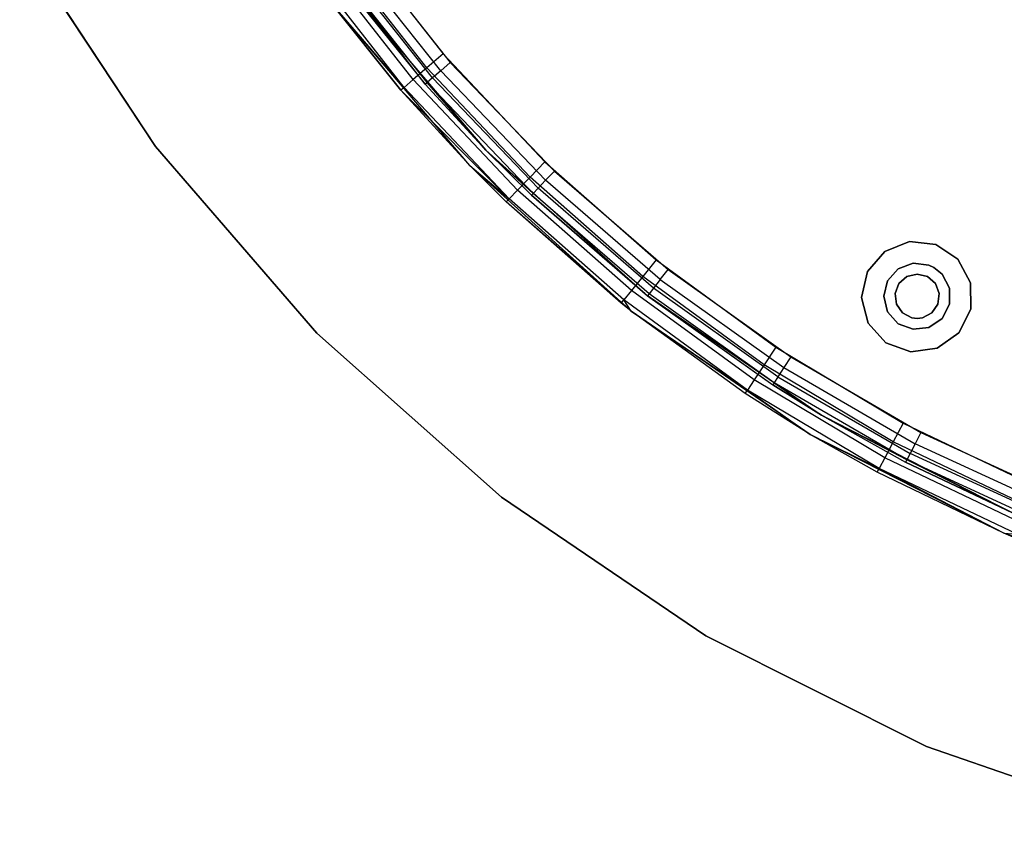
# Model space of a CAD drawing. Extents: x -11.4 to 11.4, y 1.8 to 24.6.
# Tile 47 of 199: x -2.9 to -1.2, y 10 to 11.4. Entities that reach past the tile are written whole.
import ezdxf

# ---------------------------------------------------------------- set-up
doc = ezdxf.new("R2010")
doc.units = 0
doc.header["$MEASUREMENT"] = 0
doc.layers.get('0').update_dxf_attribs({"color": 13, "linetype": 'CONTINUOUS'})

# ---------------------------------------------------------------- blocks, each defined once
blk = doc.blocks.new('GRUPUJ_4')
at = {"color": 0}
for p, q in [((8.4949, 9.7465, 62.0315), (8.7356, 9.3808, 62.0315)), ((8.7356, 9.3808, 62.063), (8.4949, 9.7465, 62.063)), ((8.4949, 9.7465, 62.0315), (8.7356, 9.3808, 62.0315)), ((8.7356, 9.3808, 62.063), (8.4949, 9.7465, 62.063)), ((9.0835, 9.7519, 62.9095), (9.2454, 9.5448, 62.9095)), ((9.0835, 9.7519, 62.9095), (9.2454, 9.5448, 62.9095)), ((9.2168, 9.5202, 62.902), (9.0528, 9.7301, 62.902)), ((9.2168, 9.5202, 62.902), (9.0528, 9.7301, 62.902)), ((9.2412, 9.5151, 62.8656), (9.0742, 9.7259, 62.8656)), ((9.2412, 9.5151, 62.8656), (9.0742, 9.7259, 62.8656)), ((9.0926, 9.7391, 62.8701), (9.2582, 9.5299, 62.8701)), ((9.0926, 9.7391, 62.8701), (9.2582, 9.5299, 62.8701)), ((9.1926, 9.4994, 62.8806), (9.0267, 9.7116, 62.8806)), ((9.1926, 9.4994, 62.8806), (9.0267, 9.7116, 62.8806)), ((9.2171, 9.4941, 62.8336), (9.0483, 9.7073, 62.8336)), ((9.2137, 9.4911, 62.811), (9.0483, 9.7073, 62.8336)), ((9.2171, 9.4941, 62.8336), (9.0483, 9.7073, 62.8336)), ((9.2137, 9.4911, 62.811), (9.0483, 9.7073, 62.8336)), ((9.2268, 9.5025, 62.8528), (9.0587, 9.7148, 62.8528)), ((9.2268, 9.5025, 62.8528), (9.0587, 9.7148, 62.8528)), ((9.1764, 9.4855, 62.8487), (9.0093, 9.6993, 62.8487)), ((9.1764, 9.4855, 62.8487), (9.0093, 9.6993, 62.8487)), ((9.0748, 9.6634, 62.063), (9.3213, 9.3742, 62.063)), ((9.0748, 9.6634, 62.063), (9.3213, 9.3742, 62.063)), ((9.0748, 9.6634, 62.063), (9.2137, 9.4911, 62.811)), ((9.0748, 9.6634, 62.063), (9.2137, 9.4911, 62.811)), ((9.0748, 9.6634, 62.811), (9.2137, 9.4911, 62.811)), ((9.0748, 9.6634, 62.811), (9.2137, 9.4911, 62.811)), ((9.1764, 9.4855, 62.8487), (9.0432, 9.6399, 62.811)), ((9.1707, 9.4806, 62.811), (9.0432, 9.6399, 62.811)), ((9.1764, 9.4855, 62.8487), (9.0432, 9.6399, 62.811)), ((9.2931, 9.3468, 62.063), (9.0432, 9.6399, 62.063)), ((9.0432, 9.6399, 62.063), (9.1707, 9.4806, 62.811)), ((9.1707, 9.4806, 62.811), (9.0432, 9.6399, 62.811)), ((9.0432, 9.6399, 62.063), (9.1707, 9.4806, 62.811)), ((9.2931, 9.3468, 62.063), (9.0432, 9.6399, 62.063)), ((9.2454, 9.5448, 62.9095), (9.2168, 9.5202, 62.902)), ((9.2454, 9.5448, 62.9095), (9.2168, 9.5202, 62.902)), ((9.2582, 9.5299, 62.8701), (9.2412, 9.5151, 62.8656)), ((9.2582, 9.5299, 62.8701), (9.2412, 9.5151, 62.8656)), ((9.2454, 9.5448, 62.9095), (9.4257, 9.3535, 62.9095)), ((9.2454, 9.5448, 62.9095), (9.4257, 9.3535, 62.9095)), ((9.2582, 9.5299, 62.8701), (9.4427, 9.3371, 62.8701)), ((9.2582, 9.5299, 62.8701), (9.4427, 9.3371, 62.8701)), ((9.2168, 9.5202, 62.902), (9.1926, 9.4994, 62.8806)), ((9.2168, 9.5202, 62.902), (9.1926, 9.4994, 62.8806)), ((9.3996, 9.3264, 62.902), (9.2168, 9.5202, 62.902)), ((9.3996, 9.3264, 62.902), (9.2168, 9.5202, 62.902)), ((9.2412, 9.5151, 62.8656), (9.2268, 9.5025, 62.8528)), ((9.2412, 9.5151, 62.8656), (9.2268, 9.5025, 62.8528)), ((9.4272, 9.3208, 62.8656), (9.2412, 9.5151, 62.8656)), ((9.4272, 9.3208, 62.8656), (9.2412, 9.5151, 62.8656)), ((9.1926, 9.4994, 62.8806), (9.1764, 9.4855, 62.8487)), ((9.1926, 9.4994, 62.8806), (9.1764, 9.4855, 62.8487)), ((9.3774, 9.3034, 62.8806), (9.1926, 9.4994, 62.8806)), ((9.3774, 9.3034, 62.8806), (9.1926, 9.4994, 62.8806)), ((9.2268, 9.5025, 62.8528), (9.2171, 9.4941, 62.8336)), ((9.2268, 9.5025, 62.8528), (9.2171, 9.4941, 62.8336)), ((9.414, 9.3069, 62.8528), (9.2268, 9.5025, 62.8528)), ((9.414, 9.3069, 62.8528), (9.2268, 9.5025, 62.8528)), ((9.1764, 9.4855, 62.8487), (9.1707, 9.4806, 62.811)), ((9.1764, 9.4855, 62.8487), (9.1707, 9.4806, 62.811)), ((9.3625, 9.2881, 62.8487), (9.1707, 9.4806, 62.811)), ((9.2931, 9.3468, 62.811), (9.1707, 9.4806, 62.811)), ((9.3625, 9.2881, 62.8487), (9.1707, 9.4806, 62.811)), ((9.2931, 9.3468, 62.063), (9.1707, 9.4806, 62.811)), ((9.2931, 9.3468, 62.811), (9.1707, 9.4806, 62.811)), ((9.2931, 9.3468, 62.063), (9.1707, 9.4806, 62.811)), ((9.3625, 9.2881, 62.8487), (9.1764, 9.4855, 62.8487)), ((9.3625, 9.2881, 62.8487), (9.1764, 9.4855, 62.8487)), ((9.2137, 9.4911, 62.811), (9.2171, 9.4941, 62.8336)), ((9.2137, 9.4911, 62.811), (9.2171, 9.4941, 62.8336)), ((9.3213, 9.3742, 62.063), (9.2137, 9.4911, 62.811)), ((9.3213, 9.3742, 62.063), (9.2137, 9.4911, 62.811)), ((9.2137, 9.4911, 62.811), (9.3213, 9.3742, 62.811)), ((9.2137, 9.4911, 62.811), (9.3213, 9.3742, 62.811)), ((9.4051, 9.2976, 62.8336), (9.2171, 9.4941, 62.8336)), ((9.3213, 9.3742, 62.811), (9.2171, 9.4941, 62.8336)), ((9.4051, 9.2976, 62.8336), (9.2171, 9.4941, 62.8336)), ((9.3213, 9.3742, 62.811), (9.2171, 9.4941, 62.8336)), ((8.7356, 9.3808, 62.0315), (8.7356, 9.3808, 62.063)), ((8.7356, 9.3808, 62.0315), (9.0219, 9.0497, 62.0315)), ((9.0219, 9.0497, 62.063), (8.7356, 9.3808, 62.063)), ((8.7356, 9.3808, 62.0315), (8.7356, 9.3808, 62.063)), ((8.7356, 9.3808, 62.0315), (9.0219, 9.0497, 62.0315)), ((9.0219, 9.0497, 62.063), (8.7356, 9.3808, 62.063)), ((9.3213, 9.3742, 62.063), (9.6035, 9.1196, 62.063)), ((9.3213, 9.3742, 62.063), (9.402, 9.2944, 62.811)), ((9.3213, 9.3742, 62.063), (9.3213, 9.3742, 62.811)), ((9.3213, 9.3742, 62.811), (9.402, 9.2944, 62.811)), ((9.3213, 9.3742, 62.063), (9.6035, 9.1196, 62.063)), ((9.3213, 9.3742, 62.063), (9.402, 9.2944, 62.811)), ((9.3213, 9.3742, 62.063), (9.3213, 9.3742, 62.811)), ((9.3213, 9.3742, 62.811), (9.4051, 9.2976, 62.8336)), ((9.3213, 9.3742, 62.811), (9.402, 9.2944, 62.811)), ((9.3213, 9.3742, 62.811), (9.4051, 9.2976, 62.8336)), ((9.2931, 9.3468, 62.811), (9.3625, 9.2881, 62.8487)), ((9.3573, 9.2827, 62.811), (9.2931, 9.3468, 62.811)), ((9.2931, 9.3468, 62.811), (9.3625, 9.2881, 62.8487)), ((9.5791, 9.0887, 62.063), (9.2931, 9.3468, 62.063)), ((9.2931, 9.3468, 62.063), (9.2931, 9.3468, 62.811)), ((9.2931, 9.3468, 62.063), (9.3573, 9.2827, 62.811)), ((9.5791, 9.0887, 62.063), (9.2931, 9.3468, 62.063)), ((9.2931, 9.3468, 62.063), (9.2931, 9.3468, 62.811)), ((9.2931, 9.3468, 62.063), (9.3573, 9.2827, 62.811)), ((9.3573, 9.2827, 62.811), (9.2931, 9.3468, 62.811)), ((9.4257, 9.3535, 62.9095), (9.3996, 9.3264, 62.902)), ((9.4257, 9.3535, 62.9095), (9.3996, 9.3264, 62.902)), ((9.4257, 9.3535, 62.9095), (9.623, 9.1796, 62.9095)), ((9.4257, 9.3535, 62.9095), (9.623, 9.1796, 62.9095)), ((9.3996, 9.3264, 62.902), (9.3774, 9.3034, 62.8806)), ((9.3996, 9.3264, 62.902), (9.3774, 9.3034, 62.8806)), ((9.5994, 9.1502, 62.902), (9.3996, 9.3264, 62.902)), ((9.5994, 9.1502, 62.902), (9.3996, 9.3264, 62.902)), ((9.4272, 9.3208, 62.8656), (9.414, 9.3069, 62.8528)), ((9.4272, 9.3208, 62.8656), (9.414, 9.3069, 62.8528)), ((9.4427, 9.3371, 62.8701), (9.4272, 9.3208, 62.8656)), ((9.4427, 9.3371, 62.8701), (9.4272, 9.3208, 62.8656)), ((9.6305, 9.1447, 62.8656), (9.4272, 9.3208, 62.8656)), ((9.6305, 9.1447, 62.8656), (9.4272, 9.3208, 62.8656)), ((9.4427, 9.3371, 62.8701), (9.6445, 9.1625, 62.8701)), ((9.4427, 9.3371, 62.8701), (9.6445, 9.1625, 62.8701)), ((9.3774, 9.3034, 62.8806), (9.3625, 9.2881, 62.8487)), ((9.3774, 9.3034, 62.8806), (9.3625, 9.2881, 62.8487)), ((9.5794, 9.1253, 62.8806), (9.3774, 9.3034, 62.8806)), ((9.5794, 9.1253, 62.8806), (9.3774, 9.3034, 62.8806)), ((9.414, 9.3069, 62.8528), (9.4051, 9.2976, 62.8336)), ((9.414, 9.3069, 62.8528), (9.4051, 9.2976, 62.8336)), ((9.6187, 9.1297, 62.8528), (9.414, 9.3069, 62.8528)), ((9.6187, 9.1297, 62.8528), (9.414, 9.3069, 62.8528)), ((9.3573, 9.2827, 62.811), (9.3625, 9.2881, 62.8487)), ((9.3573, 9.2827, 62.811), (9.3625, 9.2881, 62.8487)), ((9.5661, 9.1087, 62.8487), (9.3625, 9.2881, 62.8487)), ((9.5661, 9.1087, 62.8487), (9.3625, 9.2881, 62.8487)), ((9.402, 9.2944, 62.811), (9.4051, 9.2976, 62.8336)), ((9.402, 9.2944, 62.811), (9.4051, 9.2976, 62.8336)), ((9.6035, 9.1196, 62.063), (9.402, 9.2944, 62.811)), ((9.6035, 9.1196, 62.063), (9.402, 9.2944, 62.811)), ((9.402, 9.2944, 62.811), (9.608, 9.1161, 62.811)), ((9.402, 9.2944, 62.811), (9.608, 9.1161, 62.811)), ((9.6107, 9.1196, 62.8336), (9.4051, 9.2976, 62.8336)), ((9.6107, 9.1196, 62.8336), (9.4051, 9.2976, 62.8336)), ((9.5614, 9.1028, 62.811), (9.3573, 9.2827, 62.811)), ((9.5791, 9.0887, 62.063), (9.3573, 9.2827, 62.811)), ((9.5791, 9.0887, 62.063), (9.3573, 9.2827, 62.811)), ((9.5614, 9.1028, 62.811), (9.3573, 9.2827, 62.811)), ((10.0722, 9.212, 62.0315), (10.0284, 9.1947, 62.0315)), ((10.0284, 9.1947, 62.063), (10.0722, 9.212, 62.063)), ((10.0284, 9.1947, 62.063), (10.0722, 9.212, 62.063)), ((10.0722, 9.212, 62.0315), (10.0284, 9.1947, 62.0315)), ((10.119, 9.2069, 62.0315), (10.0722, 9.212, 62.0315)), ((10.0722, 9.212, 62.063), (10.119, 9.2069, 62.063)), ((10.0722, 9.212, 62.063), (10.119, 9.2069, 62.063)), ((10.0722, 9.212, 62.063), (10.0722, 9.212, 62.0315)), ((10.119, 9.2069, 62.0315), (10.0722, 9.212, 62.0315)), ((10.0722, 9.212, 62.063), (10.0722, 9.212, 62.0315)), ((10.1582, 9.1807, 62.0315), (10.119, 9.2069, 62.0315)), ((10.119, 9.2069, 62.063), (10.1582, 9.1807, 62.063)), ((10.119, 9.2069, 62.063), (10.1582, 9.1807, 62.063)), ((10.119, 9.2069, 62.063), (10.119, 9.2069, 62.0315)), ((10.1582, 9.1807, 62.0315), (10.119, 9.2069, 62.0315)), ((10.119, 9.2069, 62.063), (10.119, 9.2069, 62.0315)), ((10.0284, 9.1947, 62.0315), (9.9976, 9.159, 62.0315)), ((9.9976, 9.159, 62.063), (10.0284, 9.1947, 62.063)), ((9.9976, 9.159, 62.063), (10.0284, 9.1947, 62.063)), ((10.0284, 9.1947, 62.0315), (9.9976, 9.159, 62.0315)), ((10.0284, 9.1947, 62.063), (10.0284, 9.1947, 62.0315)), ((10.0284, 9.1947, 62.063), (10.0284, 9.1947, 62.0315)), ((9.623, 9.1796, 62.9095), (9.5994, 9.1502, 62.902)), ((9.623, 9.1796, 62.9095), (9.5994, 9.1502, 62.902)), ((9.623, 9.1796, 62.9095), (9.8354, 9.0247, 62.9095)), ((9.623, 9.1796, 62.9095), (9.8354, 9.0247, 62.9095)), ((10.0522, 9.1637, 6.2835), (10.0334, 9.1425, 6.2835)), ((10.0334, 9.1425, 6.3228), (10.0522, 9.1637, 6.3228)), ((10.0522, 9.1637, 6.2835), (10.0334, 9.1425, 6.2835)), ((10.0334, 9.1425, 6.3228), (10.0522, 9.1637, 6.3228)), ((10.0786, 9.1737, 6.2835), (10.0522, 9.1637, 6.2835)), ((10.0522, 9.1637, 6.3228), (10.0786, 9.1737, 6.3228)), ((10.0786, 9.1737, 6.2835), (10.0522, 9.1637, 6.2835)), ((10.0522, 9.1637, 6.3228), (10.0786, 9.1737, 6.3228)), ((10.0522, 9.1637, 6.2835), (10.0522, 9.1637, 6.3228)), ((10.0522, 9.1637, 6.2835), (10.0522, 9.1637, 6.3228)), ((10.0786, 9.1737, 6.2835), (10.0786, 9.1737, 6.3228)), ((10.1067, 9.1703, 6.2835), (10.0786, 9.1737, 6.2835)), ((10.0786, 9.1737, 6.3228), (10.1067, 9.1703, 6.3228)), ((10.0786, 9.1737, 6.2835), (10.0786, 9.1737, 6.3228)), ((10.1067, 9.1703, 6.2835), (10.0786, 9.1737, 6.2835)), ((10.0786, 9.1737, 6.3228), (10.1067, 9.1703, 6.3228)), ((10.1067, 9.1703, 6.2835), (10.1067, 9.1703, 6.3228)), ((10.1153, 9.1662, 6.2835), (10.1067, 9.1703, 6.2835)), ((10.1067, 9.1703, 6.3228), (10.1153, 9.1662, 6.3228)), ((10.1067, 9.1703, 6.2835), (10.1067, 9.1703, 6.3228)), ((10.1153, 9.1662, 6.2835), (10.1067, 9.1703, 6.2835)), ((10.1067, 9.1703, 6.3228), (10.1153, 9.1662, 6.3228)), ((10.1153, 9.1662, 6.2835), (10.1153, 9.1662, 6.3228)), ((10.1153, 9.1662, 6.2835), (10.1153, 9.1662, 6.3228)), ((10.1299, 9.1543, 6.2835), (10.1153, 9.1662, 6.2835)), ((10.1153, 9.1662, 6.3228), (10.1299, 9.1543, 6.3228)), ((10.1299, 9.1543, 6.2835), (10.1153, 9.1662, 6.2835)), ((10.1153, 9.1662, 6.3228), (10.1299, 9.1543, 6.3228)), ((10.1806, 9.1392, 62.0315), (10.1582, 9.1807, 62.0315)), ((10.1582, 9.1807, 62.063), (10.1806, 9.1392, 62.063)), ((10.1582, 9.1807, 62.063), (10.1582, 9.1807, 62.0315)), ((10.1582, 9.1807, 62.063), (10.1806, 9.1392, 62.063)), ((10.1582, 9.1807, 62.063), (10.1582, 9.1807, 62.0315)), ((10.1806, 9.1392, 62.0315), (10.1582, 9.1807, 62.0315)), ((9.5994, 9.1502, 62.902), (9.5794, 9.1253, 62.8806)), ((9.5994, 9.1502, 62.902), (9.5794, 9.1253, 62.8806)), ((9.8146, 8.9932, 62.902), (9.5994, 9.1502, 62.902)), ((9.8146, 8.9932, 62.902), (9.5994, 9.1502, 62.902)), ((9.6305, 9.1447, 62.8656), (9.6445, 9.1625, 62.8701)), ((9.6305, 9.1447, 62.8656), (9.6445, 9.1625, 62.8701)), ((9.6445, 9.1625, 62.8701), (9.8617, 9.0075, 62.8701)), ((9.6445, 9.1625, 62.8701), (9.8617, 9.0075, 62.8701)), ((9.9976, 9.159, 62.0315), (9.9869, 9.1131, 62.0315)), ((9.9869, 9.1131, 62.063), (9.9976, 9.159, 62.063)), ((9.9869, 9.1131, 62.063), (9.9976, 9.159, 62.063)), ((9.9976, 9.159, 62.0315), (9.9869, 9.1131, 62.0315)), ((9.9976, 9.159, 62.063), (9.9976, 9.159, 62.0315)), ((9.9976, 9.159, 62.063), (9.9976, 9.159, 62.0315)), ((10.0533, 9.1375, 62.0703), (10.0674, 9.15, 62.0703)), ((10.0674, 9.15, 6.2041), (10.0533, 9.1375, 6.2041)), ((10.0674, 9.15, 6.2041), (10.0533, 9.1375, 6.2041)), ((10.0533, 9.1375, 62.0703), (10.0674, 9.15, 62.0703)), ((10.0674, 9.15, 62.0703), (10.0857, 9.1545, 62.0703)), ((10.0857, 9.1545, 6.2041), (10.0674, 9.15, 6.2041)), ((10.0857, 9.1545, 6.2041), (10.0674, 9.15, 6.2041)), ((10.0674, 9.15, 62.0703), (10.0857, 9.1545, 62.0703)), ((10.0674, 9.15, 62.0703), (10.0674, 9.15, 6.2041)), ((10.0674, 9.15, 62.0703), (10.0674, 9.15, 6.2041)), ((10.0857, 9.1545, 62.0703), (10.104, 9.15, 62.0703)), ((10.104, 9.15, 6.2041), (10.0857, 9.1545, 6.2041)), ((10.0857, 9.1545, 62.0703), (10.0857, 9.1545, 6.2041)), ((10.0857, 9.1545, 62.0703), (10.0857, 9.1545, 6.2041)), ((10.104, 9.15, 6.2041), (10.0857, 9.1545, 6.2041)), ((10.0857, 9.1545, 62.0703), (10.104, 9.15, 62.0703)), ((10.104, 9.15, 62.0703), (10.104, 9.15, 6.2041)), ((10.104, 9.15, 62.0703), (10.1181, 9.1375, 62.0703)), ((10.1181, 9.1375, 6.2041), (10.104, 9.15, 6.2041)), ((10.104, 9.15, 62.0703), (10.104, 9.15, 6.2041)), ((10.1181, 9.1375, 6.2041), (10.104, 9.15, 6.2041)), ((10.104, 9.15, 62.0703), (10.1181, 9.1375, 62.0703)), ((10.1299, 9.1543, 6.2835), (10.1299, 9.1543, 6.3228)), ((10.1299, 9.1543, 6.2835), (10.1299, 9.1543, 6.3228)), ((10.1431, 9.1292, 6.2835), (10.1299, 9.1543, 6.2835)), ((10.1299, 9.1543, 6.3228), (10.1431, 9.1292, 6.3228)), ((10.1431, 9.1292, 6.2835), (10.1299, 9.1543, 6.2835)), ((10.1299, 9.1543, 6.3228), (10.1431, 9.1292, 6.3228)), ((9.6187, 9.1297, 62.8528), (9.6107, 9.1196, 62.8336)), ((9.6187, 9.1297, 62.8528), (9.6107, 9.1196, 62.8336)), ((9.6305, 9.1447, 62.8656), (9.6187, 9.1297, 62.8528)), ((9.6305, 9.1447, 62.8656), (9.6187, 9.1297, 62.8528)), ((9.8391, 8.9724, 62.8528), (9.6187, 9.1297, 62.8528)), ((9.8391, 8.9724, 62.8528), (9.6187, 9.1297, 62.8528)), ((9.6305, 9.1447, 62.8656), (9.8494, 8.9885, 62.8656)), ((9.6305, 9.1447, 62.8656), (9.8494, 8.9885, 62.8656)), ((10.0334, 9.1425, 6.2835), (10.0267, 9.1151, 6.2835)), ((10.0267, 9.1151, 6.3228), (10.0334, 9.1425, 6.3228)), ((10.0334, 9.1425, 6.2835), (10.0267, 9.1151, 6.2835)), ((10.0267, 9.1151, 6.3228), (10.0334, 9.1425, 6.3228)), ((10.0334, 9.1425, 6.2835), (10.0334, 9.1425, 6.3228)), ((10.0334, 9.1425, 6.2835), (10.0334, 9.1425, 6.3228)), ((10.0467, 9.1198, 62.0703), (10.0533, 9.1375, 62.0703)), ((10.0533, 9.1375, 6.2041), (10.0467, 9.1198, 6.2041)), ((10.0533, 9.1375, 6.2041), (10.0467, 9.1198, 6.2041)), ((10.0467, 9.1198, 62.0703), (10.0533, 9.1375, 62.0703)), ((10.0533, 9.1375, 62.0703), (10.0533, 9.1375, 6.2041)), ((10.0533, 9.1375, 62.0703), (10.0533, 9.1375, 6.2041)), ((10.1181, 9.1375, 62.0703), (10.1181, 9.1375, 6.2041)), ((10.1181, 9.1375, 62.0703), (10.1248, 9.1198, 62.0703)), ((10.1248, 9.1198, 6.2041), (10.1181, 9.1375, 6.2041)), ((10.1181, 9.1375, 62.0703), (10.1181, 9.1375, 6.2041)), ((10.1248, 9.1198, 6.2041), (10.1181, 9.1375, 6.2041)), ((10.1181, 9.1375, 62.0703), (10.1248, 9.1198, 62.0703)), ((10.1431, 9.1292, 6.2835), (10.1431, 9.1292, 6.3228)), ((10.1431, 9.101, 6.2835), (10.1431, 9.1292, 6.2835)), ((10.1431, 9.1292, 6.3228), (10.1431, 9.101, 6.3228)), ((10.1431, 9.1292, 6.2835), (10.1431, 9.1292, 6.3228)), ((10.1431, 9.101, 6.2835), (10.1431, 9.1292, 6.2835)), ((10.1431, 9.1292, 6.3228), (10.1431, 9.101, 6.3228)), ((10.1812, 9.0921, 62.0315), (10.1806, 9.1392, 62.0315)), ((10.1806, 9.1392, 62.063), (10.1812, 9.0921, 62.063)), ((10.1806, 9.1392, 62.063), (10.1812, 9.0921, 62.063)), ((10.1806, 9.1392, 62.0315), (10.1806, 9.1392, 62.063)), ((10.1812, 9.0921, 62.0315), (10.1806, 9.1392, 62.0315)), ((10.1806, 9.1392, 62.0315), (10.1806, 9.1392, 62.063)), ((9.5794, 9.1253, 62.8806), (9.5661, 9.1087, 62.8487)), ((9.5794, 9.1253, 62.8806), (9.5661, 9.1087, 62.8487)), ((9.797, 8.9666, 62.8806), (9.5794, 9.1253, 62.8806)), ((9.797, 8.9666, 62.8806), (9.5794, 9.1253, 62.8806)), ((9.6035, 9.1196, 62.063), (9.9165, 8.904, 62.063)), ((9.6035, 9.1196, 62.063), (9.8297, 8.9579, 62.811)), ((9.6035, 9.1196, 62.063), (9.608, 9.1161, 62.811)), ((9.6035, 9.1196, 62.063), (9.608, 9.1161, 62.811)), ((9.6035, 9.1196, 62.063), (9.9165, 8.904, 62.063)), ((9.6035, 9.1196, 62.063), (9.8297, 8.9579, 62.811)), ((9.6107, 9.1196, 62.8336), (9.608, 9.1161, 62.811)), ((9.6107, 9.1196, 62.8336), (9.608, 9.1161, 62.811)), ((9.608, 9.1161, 62.811), (9.8297, 8.9579, 62.811)), ((9.608, 9.1161, 62.811), (9.8297, 8.9579, 62.811)), ((9.8321, 8.9617, 62.8336), (9.6107, 9.1196, 62.8336)), ((9.8321, 8.9617, 62.8336), (9.6107, 9.1196, 62.8336)), ((9.9869, 9.1131, 62.0315), (9.9988, 9.0676, 62.0315)), ((9.9988, 9.0676, 62.063), (9.9869, 9.1131, 62.063)), ((9.9869, 9.1131, 62.063), (9.9869, 9.1131, 62.0315)), ((9.9869, 9.1131, 62.063), (9.9869, 9.1131, 62.0315)), ((9.9988, 9.0676, 62.063), (9.9869, 9.1131, 62.063)), ((9.9869, 9.1131, 62.0315), (9.9988, 9.0676, 62.0315)), ((10.0267, 9.1151, 6.2835), (10.0334, 9.0877, 6.2835)), ((10.0267, 9.1151, 6.3228), (10.0267, 9.1151, 6.2835)), ((10.0334, 9.0877, 6.3228), (10.0267, 9.1151, 6.3228)), ((10.0267, 9.1151, 6.3228), (10.0267, 9.1151, 6.2835)), ((10.0267, 9.1151, 6.2835), (10.0334, 9.0877, 6.2835)), ((10.0334, 9.0877, 6.3228), (10.0267, 9.1151, 6.3228)), ((10.0489, 9.1011, 62.0703), (10.0467, 9.1198, 62.0703)), ((10.0467, 9.1198, 62.0703), (10.0467, 9.1198, 6.2041)), ((10.0467, 9.1198, 6.2041), (10.0489, 9.1011, 6.2041)), ((10.0467, 9.1198, 62.0703), (10.0467, 9.1198, 6.2041)), ((10.0467, 9.1198, 6.2041), (10.0489, 9.1011, 6.2041)), ((10.0489, 9.1011, 62.0703), (10.0467, 9.1198, 62.0703)), ((10.1248, 9.1198, 62.0703), (10.1225, 9.1011, 62.0703)), ((10.1225, 9.1011, 6.2041), (10.1248, 9.1198, 6.2041)), ((10.1225, 9.1011, 6.2041), (10.1248, 9.1198, 6.2041)), ((10.1248, 9.1198, 62.0703), (10.1225, 9.1011, 62.0703)), ((10.1248, 9.1198, 62.0703), (10.1248, 9.1198, 6.2041)), ((10.1248, 9.1198, 62.0703), (10.1248, 9.1198, 6.2041)), ((9.5614, 9.1028, 62.811), (9.5661, 9.1087, 62.8487)), ((9.5614, 9.1028, 62.811), (9.5661, 9.1087, 62.8487)), ((9.5791, 9.0887, 62.811), (9.5614, 9.1028, 62.811)), ((9.5791, 9.0887, 62.063), (9.5614, 9.1028, 62.811)), ((9.5791, 9.0887, 62.811), (9.5614, 9.1028, 62.811)), ((9.5791, 9.0887, 62.063), (9.5614, 9.1028, 62.811)), ((9.7853, 8.9488, 62.8487), (9.5661, 9.1087, 62.8487)), ((9.5791, 9.0887, 62.811), (9.5661, 9.1087, 62.8487)), ((9.7853, 8.9488, 62.8487), (9.5661, 9.1087, 62.8487)), ((9.5791, 9.0887, 62.811), (9.5661, 9.1087, 62.8487)), ((10.0489, 9.1011, 62.0703), (10.0489, 9.1011, 6.2041)), ((10.0596, 9.0856, 62.0703), (10.0489, 9.1011, 62.0703)), ((10.0489, 9.1011, 62.0703), (10.0489, 9.1011, 6.2041)), ((10.0489, 9.1011, 6.2041), (10.0596, 9.0856, 6.2041)), ((10.0489, 9.1011, 6.2041), (10.0596, 9.0856, 6.2041)), ((10.0596, 9.0856, 62.0703), (10.0489, 9.1011, 62.0703)), ((10.1225, 9.1011, 62.0703), (10.1118, 9.0856, 62.0703)), ((10.1118, 9.0856, 6.2041), (10.1225, 9.1011, 6.2041)), ((10.1118, 9.0856, 6.2041), (10.1225, 9.1011, 6.2041)), ((10.1225, 9.1011, 62.0703), (10.1118, 9.0856, 62.0703)), ((10.1225, 9.1011, 62.0703), (10.1225, 9.1011, 6.2041)), ((10.1225, 9.1011, 62.0703), (10.1225, 9.1011, 6.2041)), ((10.1299, 9.0759, 6.2835), (10.1431, 9.101, 6.2835)), ((10.1431, 9.101, 6.3228), (10.1299, 9.0759, 6.3228)), ((10.1299, 9.0759, 6.2835), (10.1431, 9.101, 6.2835)), ((10.1431, 9.101, 6.3228), (10.1299, 9.0759, 6.3228)), ((10.1431, 9.101, 6.2835), (10.1431, 9.101, 6.3228)), ((10.1431, 9.101, 6.2835), (10.1431, 9.101, 6.3228)), ((9.5791, 9.0887, 62.811), (9.7853, 8.9488, 62.8487)), ((9.5791, 9.0887, 62.811), (9.7853, 8.9488, 62.8487)), ((9.7811, 8.9426, 62.811), (9.5791, 9.0887, 62.811)), ((9.8963, 8.8702, 62.063), (9.5791, 9.0887, 62.063)), ((9.7811, 8.9426, 62.811), (9.5791, 9.0887, 62.063)), ((9.8963, 8.8702, 62.063), (9.5791, 9.0887, 62.063)), ((9.5791, 9.0887, 62.811), (9.5791, 9.0887, 62.063)), ((9.7811, 8.9426, 62.811), (9.5791, 9.0887, 62.063)), ((9.7811, 8.9426, 62.811), (9.5791, 9.0887, 62.811)), ((9.5791, 9.0887, 62.811), (9.5791, 9.0887, 62.063)), ((10.0334, 9.0877, 6.2835), (10.0334, 9.0877, 6.3228)), ((10.0334, 9.0877, 6.2835), (10.0522, 9.0665, 6.2835)), ((10.0334, 9.0877, 6.2835), (10.0334, 9.0877, 6.3228)), ((10.0522, 9.0665, 6.3228), (10.0334, 9.0877, 6.3228)), ((10.0334, 9.0877, 6.2835), (10.0522, 9.0665, 6.2835)), ((10.0522, 9.0665, 6.3228), (10.0334, 9.0877, 6.3228)), ((10.0763, 9.0769, 62.0703), (10.0596, 9.0856, 62.0703)), ((10.0596, 9.0856, 62.0703), (10.0596, 9.0856, 6.2041)), ((10.0596, 9.0856, 6.2041), (10.0763, 9.0769, 6.2041)), ((10.0596, 9.0856, 62.0703), (10.0596, 9.0856, 6.2041)), ((10.0596, 9.0856, 6.2041), (10.0763, 9.0769, 6.2041)), ((10.0763, 9.0769, 62.0703), (10.0596, 9.0856, 62.0703)), ((10.0857, 9.0757, 62.0703), (10.0763, 9.0769, 62.0703)), ((10.0763, 9.0769, 62.0703), (10.0763, 9.0769, 6.2041)), ((10.0763, 9.0769, 6.2041), (10.0857, 9.0757, 6.2041)), ((10.0763, 9.0769, 62.0703), (10.0763, 9.0769, 6.2041)), ((10.0763, 9.0769, 6.2041), (10.0857, 9.0757, 6.2041)), ((10.0857, 9.0757, 62.0703), (10.0763, 9.0769, 62.0703)), ((10.0857, 9.0757, 6.2041), (10.0952, 9.0769, 6.2041)), ((10.0952, 9.0769, 62.0703), (10.0857, 9.0757, 62.0703)), ((10.0857, 9.0757, 6.2041), (10.0952, 9.0769, 6.2041)), ((10.0952, 9.0769, 62.0703), (10.0857, 9.0757, 62.0703)), ((10.1118, 9.0856, 62.0703), (10.0952, 9.0769, 62.0703)), ((10.0952, 9.0769, 6.2041), (10.1118, 9.0856, 6.2041)), ((10.0952, 9.0769, 6.2041), (10.1118, 9.0856, 6.2041)), ((10.1118, 9.0856, 62.0703), (10.0952, 9.0769, 62.0703)), ((10.0952, 9.0769, 62.0703), (10.0952, 9.0769, 6.2041)), ((10.0952, 9.0769, 62.0703), (10.0952, 9.0769, 6.2041)), ((10.1118, 9.0856, 62.0703), (10.1118, 9.0856, 6.2041)), ((10.1118, 9.0856, 62.0703), (10.1118, 9.0856, 6.2041)), ((10.1599, 9.0501, 62.0315), (10.1812, 9.0921, 62.0315)), ((10.1812, 9.0921, 62.063), (10.1599, 9.0501, 62.063)), ((10.1812, 9.0921, 62.063), (10.1599, 9.0501, 62.063)), ((10.1599, 9.0501, 62.0315), (10.1812, 9.0921, 62.0315)), ((10.1812, 9.0921, 62.063), (10.1812, 9.0921, 62.0315)), ((10.1812, 9.0921, 62.063), (10.1812, 9.0921, 62.0315)), ((9.9988, 9.0676, 62.0315), (10.0305, 9.0327, 62.0315)), ((10.0305, 9.0327, 62.063), (9.9988, 9.0676, 62.063)), ((9.9988, 9.0676, 62.063), (9.9988, 9.0676, 62.0315)), ((10.0305, 9.0327, 62.063), (9.9988, 9.0676, 62.063)), ((9.9988, 9.0676, 62.0315), (10.0305, 9.0327, 62.0315)), ((9.9988, 9.0676, 62.063), (9.9988, 9.0676, 62.0315)), ((10.0522, 9.0665, 6.2835), (10.0522, 9.0665, 6.3228)), ((10.0522, 9.0665, 6.2835), (10.0786, 9.0565, 6.2835)), ((10.0522, 9.0665, 6.2835), (10.0522, 9.0665, 6.3228)), ((10.0786, 9.0565, 6.3228), (10.0522, 9.0665, 6.3228)), ((10.0522, 9.0665, 6.2835), (10.0786, 9.0565, 6.2835)), ((10.0786, 9.0565, 6.3228), (10.0522, 9.0665, 6.3228)), ((10.0786, 9.0565, 6.2835), (10.1067, 9.0599, 6.2835)), ((10.1067, 9.0599, 6.3228), (10.0786, 9.0565, 6.3228)), ((10.0786, 9.0565, 6.2835), (10.1067, 9.0599, 6.2835)), ((10.1067, 9.0599, 6.3228), (10.0786, 9.0565, 6.3228)), ((10.0857, 9.0757, 62.0703), (10.0857, 9.0757, 6.2041)), ((10.0857, 9.0757, 62.0703), (10.0857, 9.0757, 6.2041)), ((10.1067, 9.0599, 6.2835), (10.1299, 9.0759, 6.2835)), ((10.1299, 9.0759, 6.3228), (10.1067, 9.0599, 6.3228)), ((10.1067, 9.0599, 6.2835), (10.1299, 9.0759, 6.2835)), ((10.1299, 9.0759, 6.3228), (10.1067, 9.0599, 6.3228)), ((10.1067, 9.0599, 6.2835), (10.1067, 9.0599, 6.3228)), ((10.1067, 9.0599, 6.2835), (10.1067, 9.0599, 6.3228)), ((10.1299, 9.0759, 6.2835), (10.1299, 9.0759, 6.3228)), ((10.1299, 9.0759, 6.2835), (10.1299, 9.0759, 6.3228)), ((9.0219, 9.0497, 62.0315), (9.0219, 9.0497, 62.063)), ((9.0219, 9.0497, 62.0315), (9.349, 8.7588, 62.0315)), ((9.349, 8.7588, 62.063), (9.0219, 9.0497, 62.063)), ((9.0219, 9.0497, 62.0315), (9.0219, 9.0497, 62.063)), ((9.0219, 9.0497, 62.0315), (9.349, 8.7588, 62.0315)), ((9.349, 8.7588, 62.063), (9.0219, 9.0497, 62.063)), ((10.0786, 9.0565, 6.2835), (10.0786, 9.0565, 6.3228)), ((10.0786, 9.0565, 6.2835), (10.0786, 9.0565, 6.3228)), ((10.1215, 9.0229, 62.0315), (10.1599, 9.0501, 62.0315)), ((10.1599, 9.0501, 62.063), (10.1215, 9.0229, 62.063)), ((10.1599, 9.0501, 62.063), (10.1215, 9.0229, 62.063)), ((10.1215, 9.0229, 62.0315), (10.1599, 9.0501, 62.0315)), ((10.1599, 9.0501, 62.063), (10.1599, 9.0501, 62.0315)), ((10.1599, 9.0501, 62.063), (10.1599, 9.0501, 62.0315)), ((9.8354, 9.0247, 62.9095), (9.8146, 8.9932, 62.902)), ((9.8354, 9.0247, 62.9095), (9.8146, 8.9932, 62.902)), ((9.8354, 9.0247, 62.9095), (10.0612, 8.89, 62.9095)), ((9.8354, 9.0247, 62.9095), (10.0612, 8.89, 62.9095)), ((10.0305, 9.0327, 62.0315), (10.0748, 9.0166, 62.0315)), ((10.0748, 9.0166, 62.063), (10.0305, 9.0327, 62.063)), ((10.0305, 9.0327, 62.063), (10.0305, 9.0327, 62.0315)), ((10.0748, 9.0166, 62.063), (10.0305, 9.0327, 62.063)), ((10.0305, 9.0327, 62.0315), (10.0748, 9.0166, 62.0315)), ((10.0305, 9.0327, 62.063), (10.0305, 9.0327, 62.0315)), ((9.8617, 9.0075, 62.8701), (9.8494, 8.9885, 62.8656)), ((9.8617, 9.0075, 62.8701), (9.8494, 8.9885, 62.8656)), ((9.8617, 9.0075, 62.8701), (10.0925, 8.8735, 62.8701)), ((9.8617, 9.0075, 62.8701), (10.0925, 8.8735, 62.8701)), ((10.0748, 9.0166, 62.0315), (10.1215, 9.0229, 62.0315)), ((10.1215, 9.0229, 62.063), (10.0748, 9.0166, 62.063)), ((10.1215, 9.0229, 62.063), (10.0748, 9.0166, 62.063)), ((10.0748, 9.0166, 62.0315), (10.1215, 9.0229, 62.0315)), ((10.0748, 9.0166, 62.063), (10.0748, 9.0166, 62.0315)), ((10.0748, 9.0166, 62.063), (10.0748, 9.0166, 62.0315)), ((10.1215, 9.0229, 62.063), (10.1215, 9.0229, 62.0315)), ((10.1215, 9.0229, 62.063), (10.1215, 9.0229, 62.0315)), ((9.8146, 8.9932, 62.902), (9.797, 8.9666, 62.8806)), ((9.8146, 8.9932, 62.902), (9.797, 8.9666, 62.8806)), ((10.0434, 8.8568, 62.902), (9.8146, 8.9932, 62.902)), ((10.0434, 8.8568, 62.902), (9.8146, 8.9932, 62.902)), ((9.8391, 8.9724, 62.8528), (9.8321, 8.9617, 62.8336)), ((9.8391, 8.9724, 62.8528), (9.8321, 8.9617, 62.8336)), ((9.8494, 8.9885, 62.8656), (9.8391, 8.9724, 62.8528)), ((9.8494, 8.9885, 62.8656), (9.8391, 8.9724, 62.8528)), ((9.8391, 8.9724, 62.8528), (10.0732, 8.8365, 62.8528)), ((9.8391, 8.9724, 62.8528), (10.0732, 8.8365, 62.8528)), ((9.8494, 8.9885, 62.8656), (10.082, 8.8535, 62.8656)), ((9.8494, 8.9885, 62.8656), (10.082, 8.8535, 62.8656)), ((9.797, 8.9666, 62.8806), (9.7853, 8.9488, 62.8487)), ((9.797, 8.9666, 62.8806), (9.7853, 8.9488, 62.8487)), ((10.0284, 8.8287, 62.8806), (9.797, 8.9666, 62.8806)), ((10.0284, 8.8287, 62.8806), (9.797, 8.9666, 62.8806)), ((9.8321, 8.9617, 62.8336), (9.8297, 8.9579, 62.811)), ((9.8321, 8.9617, 62.8336), (9.8297, 8.9579, 62.811)), ((9.9165, 8.904, 62.063), (9.8297, 8.9579, 62.811)), ((9.8297, 8.9579, 62.811), (9.9165, 8.904, 62.811)), ((9.9165, 8.904, 62.063), (9.8297, 8.9579, 62.811)), ((9.8297, 8.9579, 62.811), (9.9165, 8.904, 62.811)), ((10.0673, 8.8251, 62.8336), (9.8321, 8.9617, 62.8336)), ((9.8321, 8.9617, 62.8336), (9.9165, 8.904, 62.811)), ((10.0673, 8.8251, 62.8336), (9.8321, 8.9617, 62.8336)), ((9.8321, 8.9617, 62.8336), (9.9165, 8.904, 62.811)), ((9.7811, 8.9426, 62.811), (9.7853, 8.9488, 62.8487)), ((9.7811, 8.9426, 62.811), (9.7853, 8.9488, 62.8487)), ((9.8963, 8.8702, 62.811), (9.7811, 8.9426, 62.811)), ((9.8963, 8.8702, 62.063), (9.7811, 8.9426, 62.811)), ((9.8963, 8.8702, 62.811), (9.7811, 8.9426, 62.811)), ((9.8963, 8.8702, 62.063), (9.7811, 8.9426, 62.811)), ((10.0183, 8.8098, 62.8487), (9.7853, 8.9488, 62.8487)), ((9.7853, 8.9488, 62.8487), (9.8963, 8.8702, 62.811)), ((10.0183, 8.8098, 62.8487), (9.7853, 8.9488, 62.8487)), ((9.7853, 8.9488, 62.8487), (9.8963, 8.8702, 62.811)), ((9.9165, 8.904, 62.063), (10.255, 8.7311, 62.063)), ((9.9165, 8.904, 62.063), (9.9165, 8.904, 62.811)), ((9.9165, 8.904, 62.063), (10.255, 8.7311, 62.063)), ((9.9165, 8.904, 62.063), (10.0652, 8.8211, 62.811)), ((9.9165, 8.904, 62.063), (10.0652, 8.8211, 62.811)), ((9.9165, 8.904, 62.063), (9.9165, 8.904, 62.811)), ((9.9165, 8.904, 62.811), (10.0652, 8.8211, 62.811)), ((10.0673, 8.8251, 62.8336), (9.9165, 8.904, 62.811)), ((9.9165, 8.904, 62.811), (10.0652, 8.8211, 62.811)), ((10.0673, 8.8251, 62.8336), (9.9165, 8.904, 62.811)), ((10.0612, 8.89, 62.9095), (10.0434, 8.8568, 62.902)), ((10.0612, 8.89, 62.9095), (10.0434, 8.8568, 62.902)), ((10.0612, 8.89, 62.9095), (10.2985, 8.7768, 62.9095)), ((10.0612, 8.89, 62.9095), (10.2985, 8.7768, 62.9095)), ((10.0148, 8.8032, 62.811), (9.8963, 8.8702, 62.811)), ((9.8963, 8.8702, 62.811), (10.0183, 8.8098, 62.8487)), ((9.8963, 8.8702, 62.811), (10.0183, 8.8098, 62.8487)), ((10.2394, 8.695, 62.063), (9.8963, 8.8702, 62.063)), ((10.0148, 8.8032, 62.811), (9.8963, 8.8702, 62.063)), ((10.2394, 8.695, 62.063), (9.8963, 8.8702, 62.063)), ((10.0148, 8.8032, 62.811), (9.8963, 8.8702, 62.063)), ((10.0148, 8.8032, 62.811), (9.8963, 8.8702, 62.811)), ((9.8963, 8.8702, 62.811), (9.8963, 8.8702, 62.063)), ((9.8963, 8.8702, 62.811), (9.8963, 8.8702, 62.063)), ((10.0925, 8.8735, 62.8701), (10.082, 8.8535, 62.8656)), ((10.0925, 8.8735, 62.8701), (10.082, 8.8535, 62.8656)), ((10.0925, 8.8735, 62.8701), (10.3348, 8.7618, 62.8701)), ((10.0925, 8.8735, 62.8701), (10.3348, 8.7618, 62.8701)), ((10.0434, 8.8568, 62.902), (10.0284, 8.8287, 62.8806)), ((10.0434, 8.8568, 62.902), (10.0284, 8.8287, 62.8806)), ((10.2839, 8.7421, 62.902), (10.0434, 8.8568, 62.902)), ((10.2839, 8.7421, 62.902), (10.0434, 8.8568, 62.902)), ((10.082, 8.8535, 62.8656), (10.0732, 8.8365, 62.8528)), ((10.082, 8.8535, 62.8656), (10.0732, 8.8365, 62.8528)), ((10.3263, 8.7408, 62.8656), (10.082, 8.8535, 62.8656)), ((10.3263, 8.7408, 62.8656), (10.082, 8.8535, 62.8656)), ((10.0732, 8.8365, 62.8528), (10.0673, 8.8251, 62.8336)), ((10.0732, 8.8365, 62.8528), (10.0673, 8.8251, 62.8336)), ((10.3191, 8.7231, 62.8528), (10.0732, 8.8365, 62.8528)), ((10.3191, 8.7231, 62.8528), (10.0732, 8.8365, 62.8528)), ((10.0284, 8.8287, 62.8806), (10.0183, 8.8098, 62.8487)), ((10.0284, 8.8287, 62.8806), (10.0183, 8.8098, 62.8487)), ((10.2714, 8.7126, 62.8806), (10.0284, 8.8287, 62.8806)), ((10.2714, 8.7126, 62.8806), (10.0284, 8.8287, 62.8806)), ((10.0673, 8.8251, 62.8336), (10.0652, 8.8211, 62.811)), ((10.0673, 8.8251, 62.8336), (10.0652, 8.8211, 62.811)), ((10.255, 8.7311, 62.063), (10.0652, 8.8211, 62.811)), ((10.0652, 8.8211, 62.811), (10.255, 8.7311, 62.811)), ((10.255, 8.7311, 62.063), (10.0652, 8.8211, 62.811)), ((10.0652, 8.8211, 62.811), (10.255, 8.7311, 62.811)), ((10.3143, 8.7112, 62.8336), (10.0673, 8.8251, 62.8336)), ((10.255, 8.7311, 62.811), (10.0673, 8.8251, 62.8336)), ((10.3143, 8.7112, 62.8336), (10.0673, 8.8251, 62.8336)), ((10.255, 8.7311, 62.811), (10.0673, 8.8251, 62.8336)), ((10.0148, 8.8032, 62.811), (10.0183, 8.8098, 62.8487)), ((10.0148, 8.8032, 62.811), (10.0183, 8.8098, 62.8487)), ((10.2394, 8.695, 62.811), (10.0148, 8.8032, 62.811)), ((10.2394, 8.695, 62.811), (10.0148, 8.8032, 62.811)), ((10.2394, 8.695, 62.063), (10.0148, 8.8032, 62.811)), ((10.2394, 8.695, 62.063), (10.0148, 8.8032, 62.811)), ((10.2632, 8.693, 62.8487), (10.0183, 8.8098, 62.8487)), ((10.2394, 8.695, 62.811), (10.0183, 8.8098, 62.8487)), ((10.2632, 8.693, 62.8487), (10.0183, 8.8098, 62.8487)), ((10.2394, 8.695, 62.811), (10.0183, 8.8098, 62.8487)), ((9.349, 8.7588, 62.0315), (9.349, 8.7588, 62.063)), ((9.349, 8.7588, 62.0315), (9.7113, 8.5131, 62.0315)), ((9.7113, 8.5131, 62.063), (9.349, 8.7588, 62.063)), ((9.349, 8.7588, 62.0315), (9.349, 8.7588, 62.063)), ((9.349, 8.7588, 62.0315), (9.7113, 8.5131, 62.0315)), ((9.7113, 8.5131, 62.063), (9.349, 8.7588, 62.063)), ((10.2394, 8.695, 62.811), (10.2632, 8.693, 62.8487)), ((10.2602, 8.6861, 62.811), (10.2394, 8.695, 62.811)), ((10.2394, 8.695, 62.811), (10.2632, 8.693, 62.8487)), ((10.6024, 8.566, 62.063), (10.2394, 8.695, 62.063)), ((10.2602, 8.6861, 62.811), (10.2394, 8.695, 62.063)), ((10.6024, 8.566, 62.063), (10.2394, 8.695, 62.063)), ((10.2394, 8.695, 62.811), (10.2394, 8.695, 62.063)), ((10.2602, 8.6861, 62.811), (10.2394, 8.695, 62.063)), ((10.2602, 8.6861, 62.811), (10.2394, 8.695, 62.811)), ((10.2394, 8.695, 62.811), (10.2394, 8.695, 62.063)), ((9.7113, 8.5131, 62.0315), (10.1025, 8.3168, 62.0315)), ((10.1025, 8.3168, 62.063), (9.7113, 8.5131, 62.063)), ((9.7113, 8.5131, 62.0315), (9.7113, 8.5131, 62.063)), ((9.7113, 8.5131, 62.0315), (9.7113, 8.5131, 62.063)), ((9.7113, 8.5131, 62.0315), (10.1025, 8.3168, 62.0315)), ((10.1025, 8.3168, 62.063), (9.7113, 8.5131, 62.063)), ((10.1025, 8.3168, 62.0315), (10.1025, 8.3168, 62.063)), ((10.1025, 8.3168, 62.0315), (10.516, 8.1732, 62.0315)), ((10.516, 8.1732, 62.063), (10.1025, 8.3168, 62.063)), ((10.1025, 8.3168, 62.0315), (10.1025, 8.3168, 62.063)), ((10.1025, 8.3168, 62.0315), (10.516, 8.1732, 62.0315)), ((10.516, 8.1732, 62.063), (10.1025, 8.3168, 62.063))]:
    blk.add_line(p, q, dxfattribs=at)
blk = doc.blocks.new('SATELLITE_M_ZWIS-11230-112')
at = {"color": 0}
blk.add_blockref('GRUPUJ_4', (-11.4046, 1.8418, 0.6293), dxfattribs=at)

msp = doc.modelspace()

# ---------------------------------------------------------------- block references
at = {"color": 0}
msp.add_blockref('SATELLITE_M_ZWIS-11230-112', (0, 0), dxfattribs=at)

doc.saveas('drawing.dxf')
